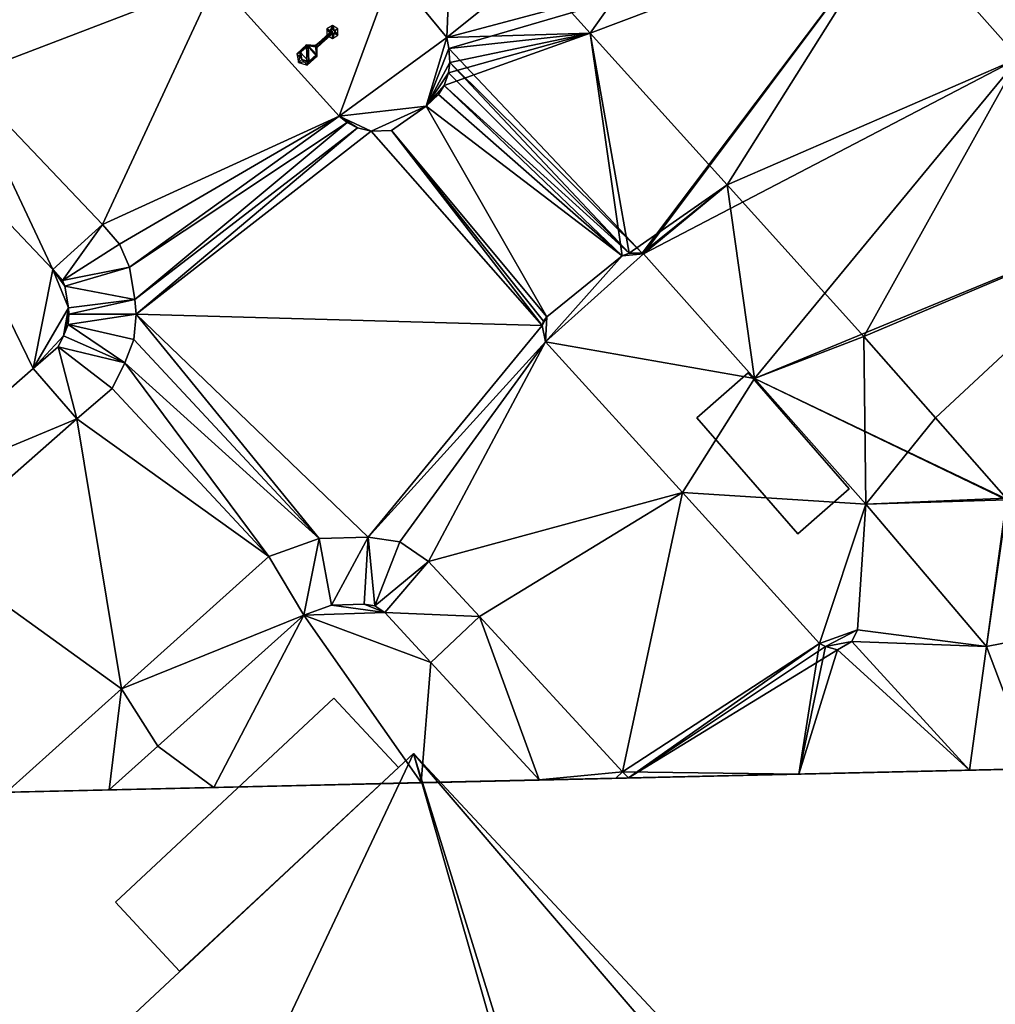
# Model space of a CAD drawing. Header units: inches. Extents: x 572839 to 573167, y 7035528 to 7035769.
# Tile 22 of 50: x 573016 to 573038, y 7035609 to 7035632. Entities that reach past the tile are written whole.
import ezdxf

# ---------------------------------------------------------------- set-up
doc = ezdxf.new("R2010")
doc.units = ezdxf.units.IN
doc.header["$MEASUREMENT"] = 0
for name, color, linetype in [('Bygning', 10, 'Continuous'), ('Objekter_Hekk', 10, 'Continuous'), ('Objekter_Mast', 10, 'Continuous'), ('Terreng_ortofoto', 10, 'Continuous'), ('Veg', 10, 'Continuous')]:
    doc.layers.add(name, color=color, linetype=linetype)

msp = doc.modelspace()

# ---------------------------------------------------------------- linework, layer by layer
at = {"layer": 'Bygning', "color": 74, "true_color": 0x55aa00}
for points in [[(573092.04, 7035591.68, 48.81), (573036.9, 7035651.021, 48.81), (573036.9, 7035651.021, 38), (573092.04, 7035591.68, 37.905)], [(573031.34, 7035622.8, 40.58), (573032.53, 7035623.84, 40.58), (573032.53, 7035623.84, 40.23), (573031.34, 7035622.8, 40.23)], [(573031.34, 7035622.8, 40.58), (573032.53, 7035623.84, 40.58), (573032.53, 7035623.84, 40.23), (573031.34, 7035622.8, 40.23)], [(573032.53, 7035623.84, 40.58), (573031.34, 7035622.8, 40.58), (573033.68, 7035620.11, 40.58), (573034.87, 7035621.15, 40.58)], [(573032.53, 7035623.84, 40.58), (573031.34, 7035622.8, 40.58), (573033.68, 7035620.11, 40.58), (573034.87, 7035621.15, 40.58)], [(573032.53, 7035623.84, 40.58), (573034.87, 7035621.15, 40.58), (573034.87, 7035621.15, 40.23), (573032.53, 7035623.84, 40.23)], [(573032.53, 7035623.84, 40.58), (573034.87, 7035621.15, 40.58), (573034.87, 7035621.15, 40.23), (573032.53, 7035623.84, 40.23)], [(573033.68, 7035620.11, 40.58), (573031.34, 7035622.8, 40.58), (573031.34, 7035622.8, 40.23), (573033.68, 7035620.11, 40.23)], [(573033.68, 7035620.11, 40.58), (573031.34, 7035622.8, 40.58), (573031.34, 7035622.8, 40.23), (573033.68, 7035620.11, 40.23)], [(573034.87, 7035621.15, 40.58), (573033.68, 7035620.11, 40.58), (573033.68, 7035620.11, 40.23), (573034.87, 7035621.15, 40.23)], [(573034.87, 7035621.15, 40.58), (573033.68, 7035620.11, 40.58), (573033.68, 7035620.11, 40.23), (573034.87, 7035621.15, 40.23)], [(573017.86, 7035611.57, 42), (573022.92, 7035616.3, 42), (573022.92, 7035616.3, 42.75), (573017.86, 7035611.57, 42.75)], [(573017.86, 7035611.57, 42), (573022.92, 7035616.3, 42), (573022.92, 7035616.3, 42.75), (573017.86, 7035611.57, 42.75)], [(573017.86, 7035611.57, 39.81), (573022.92, 7035616.3, 39.81), (573022.92, 7035616.3, 40.56), (573017.86, 7035611.57, 40.56)], [(573017.86, 7035611.57, 39.81), (573022.92, 7035616.3, 39.81), (573022.92, 7035616.3, 40.56), (573017.86, 7035611.57, 40.56)], [(573017.86, 7035611.57, 44.97), (573022.92, 7035616.3, 44.97), (573022.92, 7035616.3, 45.72), (573017.86, 7035611.57, 45.72)], [(573017.86, 7035611.57, 44.97), (573022.92, 7035616.3, 44.97), (573022.92, 7035616.3, 45.72), (573017.86, 7035611.57, 45.72)], [(573017.86, 7035611.57, 48), (573022.92, 7035616.3, 48), (573022.92, 7035616.3, 48.75), (573017.86, 7035611.57, 48.75)], [(573017.86, 7035611.57, 48), (573022.92, 7035616.3, 48), (573022.92, 7035616.3, 48.75), (573017.86, 7035611.57, 48.75)], [(573019.35, 7035609.97, 39.81), (573024.42, 7035614.69, 39.81), (573022.92, 7035616.3, 39.81), (573017.86, 7035611.57, 39.81)], [(573019.35, 7035609.97, 44.97), (573024.42, 7035614.69, 44.97), (573022.92, 7035616.3, 44.97), (573017.86, 7035611.57, 44.97)], [(573019.35, 7035609.97, 48), (573024.42, 7035614.69, 48), (573022.92, 7035616.3, 48), (573017.86, 7035611.57, 48)], [(573019.35, 7035609.97, 42), (573024.42, 7035614.69, 42), (573022.92, 7035616.3, 42), (573017.86, 7035611.57, 42)], [(573019.35, 7035609.97, 39.81), (573024.42, 7035614.69, 39.81), (573022.92, 7035616.3, 39.81), (573017.86, 7035611.57, 39.81)], [(573019.35, 7035609.97, 44.97), (573024.42, 7035614.69, 44.97), (573022.92, 7035616.3, 44.97), (573017.86, 7035611.57, 44.97)], [(573019.35, 7035609.97, 48), (573024.42, 7035614.69, 48), (573022.92, 7035616.3, 48), (573017.86, 7035611.57, 48)], [(573019.35, 7035609.97, 42), (573024.42, 7035614.69, 42), (573022.92, 7035616.3, 42), (573017.86, 7035611.57, 42)], [(573022.92, 7035616.3, 42), (573024.42, 7035614.69, 42), (573024.42, 7035614.69, 42.75), (573022.92, 7035616.3, 42.75)], [(573022.92, 7035616.3, 42), (573024.42, 7035614.69, 42), (573024.42, 7035614.69, 42.75), (573022.92, 7035616.3, 42.75)], [(573022.92, 7035616.3, 39.81), (573024.42, 7035614.69, 39.81), (573024.42, 7035614.69, 40.56), (573022.92, 7035616.3, 40.56)], [(573022.92, 7035616.3, 39.81), (573024.42, 7035614.69, 39.81), (573024.42, 7035614.69, 40.56), (573022.92, 7035616.3, 40.56)], [(573022.92, 7035616.3, 44.97), (573024.42, 7035614.69, 44.97), (573024.42, 7035614.69, 45.72), (573022.92, 7035616.3, 45.72)], [(573022.92, 7035616.3, 44.97), (573024.42, 7035614.69, 44.97), (573024.42, 7035614.69, 45.72), (573022.92, 7035616.3, 45.72)], [(573022.92, 7035616.3, 48), (573024.42, 7035614.69, 48), (573024.42, 7035614.69, 48.75), (573022.92, 7035616.3, 48.75)], [(573022.92, 7035616.3, 48), (573024.42, 7035614.69, 48), (573024.42, 7035614.69, 48.75), (573022.92, 7035616.3, 48.75)], [(573006.3, 7035597.79, 51.74), (573024.77, 7035615.021, 51.74), (573024.77, 7035615.021, 38.238), (573006.3, 7035597.79, 38.16)], [(573024.77, 7035615.021, 51.74), (573034.57, 7035604.521, 51.74), (573034.57, 7035604.521, 38.161), (573024.77, 7035615.021, 38.238)], [(573024.42, 7035614.69, 42), (573019.35, 7035609.97, 42), (573019.35, 7035609.97, 42.75), (573024.42, 7035614.69, 42.75)], [(573024.42, 7035614.69, 39.81), (573019.35, 7035609.97, 39.81), (573019.35, 7035609.97, 40.56), (573024.42, 7035614.69, 40.56)], [(573024.42, 7035614.69, 44.97), (573019.35, 7035609.97, 44.97), (573019.35, 7035609.97, 45.72), (573024.42, 7035614.69, 45.72)], [(573024.42, 7035614.69, 48), (573019.35, 7035609.97, 48), (573019.35, 7035609.97, 48.75), (573024.42, 7035614.69, 48.75)], [(573024.42, 7035614.69, 42), (573019.35, 7035609.97, 42), (573019.35, 7035609.97, 42.75), (573024.42, 7035614.69, 42.75)], [(573024.42, 7035614.69, 39.81), (573019.35, 7035609.97, 39.81), (573019.35, 7035609.97, 40.56), (573024.42, 7035614.69, 40.56)], [(573024.42, 7035614.69, 44.97), (573019.35, 7035609.97, 44.97), (573019.35, 7035609.97, 45.72), (573024.42, 7035614.69, 45.72)], [(573024.42, 7035614.69, 48), (573019.35, 7035609.97, 48), (573019.35, 7035609.97, 48.75), (573024.42, 7035614.69, 48.75)], [(573019.35, 7035609.97, 42), (573017.86, 7035611.57, 42), (573017.86, 7035611.57, 42.75), (573019.35, 7035609.97, 42.75)], [(573019.35, 7035609.97, 42), (573017.86, 7035611.57, 42), (573017.86, 7035611.57, 42.75), (573019.35, 7035609.97, 42.75)], [(573019.35, 7035609.97, 39.81), (573017.86, 7035611.57, 39.81), (573017.86, 7035611.57, 40.56), (573019.35, 7035609.97, 40.56)], [(573019.35, 7035609.97, 39.81), (573017.86, 7035611.57, 39.81), (573017.86, 7035611.57, 40.56), (573019.35, 7035609.97, 40.56)], [(573019.35, 7035609.97, 44.97), (573017.86, 7035611.57, 44.97), (573017.86, 7035611.57, 45.72), (573019.35, 7035609.97, 45.72)], [(573019.35, 7035609.97, 44.97), (573017.86, 7035611.57, 44.97), (573017.86, 7035611.57, 45.72), (573019.35, 7035609.97, 45.72)], [(573019.35, 7035609.97, 48), (573017.86, 7035611.57, 48), (573017.86, 7035611.57, 48.75), (573019.35, 7035609.97, 48.75)], [(573019.35, 7035609.97, 48), (573017.86, 7035611.57, 48), (573017.86, 7035611.57, 48.75), (573019.35, 7035609.97, 48.75)]]:
    msp.add_3dface(points, dxfattribs=at)
at = {"layer": 'Terreng_ortofoto'}
for points in [[(573025.54, 7035631.61, 38.11), (573033.048, 7035637.626, 38.042), (573024.28, 7035633.14, 38.12)], [(573035.924, 7035634.378, 37.996), (573033.048, 7035637.626, 38.042), (573025.54, 7035631.61, 38.11)], [(573011.06, 7035634.1, 38.413), (573014.31, 7035630.69, 38.377), (573017.35, 7035636.11, 38.24)], [(573014.31, 7035630.69, 38.377), (573020.2, 7035632.95, 38.18), (573017.35, 7035636.11, 38.24)], [(573035.924, 7035634.378, 37.996), (573025.54, 7035631.61, 38.11), (573025.59, 7035631.36, 38.12)], [(573035.924, 7035634.378, 37.996), (573025.59, 7035631.36, 38.12), (573030.07, 7035626.61, 38.12)], [(573035.924, 7035634.378, 37.996), (573030.07, 7035626.61, 38.12), (573030.103, 7035626.595, 38.12)], [(573035.924, 7035634.378, 37.996), (573030.103, 7035626.595, 38.12), (573038.8, 7035631.13, 37.95)], [(573039.959, 7035632.159, 38.054), (573035.924, 7035634.378, 37.996), (573038.8, 7035631.13, 37.95)], [(573014.31, 7035630.69, 38.377), (573017.56, 7035627.28, 38.34), (573020.2, 7035632.95, 38.18)], [(573020.2, 7035632.95, 38.18), (573017.56, 7035627.28, 38.34), (573023.05, 7035629.79, 38.12)], [(573020.2, 7035632.95, 38.18), (573023.05, 7035629.79, 38.12), (573024.28, 7035633.14, 38.12)], [(573025.54, 7035631.61, 38.11), (573024.28, 7035633.14, 38.12), (573023.05, 7035629.79, 38.12)], [(573025.54, 7035631.61, 38.11), (573023.05, 7035629.79, 38.12), (573025.06, 7035630.021, 38.12)], [(573025.54, 7035631.61, 38.11), (573025.06, 7035630.021, 38.12), (573025.59, 7035631.36, 38.12)], [(573025.06, 7035630.021, 38.12), (573025.61, 7035631.03, 38.12), (573025.59, 7035631.36, 38.12)], [(573025.59, 7035631.36, 38.12), (573025.61, 7035631.03, 38.12), (573030.07, 7035626.61, 38.12)], [(573038.8, 7035631.13, 37.95), (573030.103, 7035626.595, 38.12), (573032.67, 7035623.705, 38.1)], [(573038.8, 7035631.13, 37.95), (573032.67, 7035623.705, 38.1), (573041.966, 7035627.541, 37.961)], [(573025.58, 7035630.79, 38.12), (573025.61, 7035631.03, 38.12), (573025.06, 7035630.021, 38.12)], [(573025.58, 7035630.79, 38.12), (573029.77, 7035626.61, 38.12), (573025.61, 7035631.03, 38.12)], [(573025.61, 7035631.03, 38.12), (573029.77, 7035626.61, 38.12), (573030.07, 7035626.61, 38.12)], [(573013.171, 7035629.639, 38.366), (573016.413, 7035626.236, 38.322), (573014.31, 7035630.69, 38.377)], [(573014.31, 7035630.69, 38.377), (573016.413, 7035626.236, 38.322), (573017.56, 7035627.28, 38.34)], [(573025.48, 7035630.5, 38.12), (573025.58, 7035630.79, 38.12), (573025.06, 7035630.021, 38.12)], [(573025.48, 7035630.5, 38.12), (573029.77, 7035626.61, 38.12), (573025.58, 7035630.79, 38.12)], [(573025.48, 7035630.5, 38.12), (573025.06, 7035630.021, 38.12), (573025.35, 7035630.29, 38.12)], [(573025.48, 7035630.5, 38.12), (573025.35, 7035630.29, 38.12), (573029.61, 7035626.55, 38.12)], [(573025.48, 7035630.5, 38.12), (573029.61, 7035626.55, 38.12), (573029.77, 7035626.61, 38.12)], [(573025.35, 7035630.29, 38.12), (573025.06, 7035630.021, 38.12), (573029.61, 7035626.55, 38.12)], [(573023.79, 7035629.44, 38.12), (573025.06, 7035630.021, 38.12), (573023.05, 7035629.79, 38.12)], [(573023.79, 7035629.44, 38.12), (573024.26, 7035629.46, 38.12), (573025.06, 7035630.021, 38.12)], [(573025.06, 7035630.021, 38.12), (573024.26, 7035629.46, 38.12), (573027.86, 7035625.14, 38.12)], [(573025.06, 7035630.021, 38.12), (573027.86, 7035625.14, 38.12), (573029.61, 7035626.55, 38.12)], [(573017.96, 7035626.82, 38.33), (573023.05, 7035629.79, 38.12), (573017.56, 7035627.28, 38.34)], [(573017.96, 7035626.82, 38.33), (573018.19, 7035626.29, 38.31), (573023.05, 7035629.79, 38.12)], [(573018.19, 7035626.29, 38.31), (573023.23, 7035629.64, 38.12), (573023.05, 7035629.79, 38.12)], [(573023.47, 7035629.521, 38.12), (573023.79, 7035629.44, 38.12), (573023.05, 7035629.79, 38.12)], [(573023.47, 7035629.521, 38.12), (573023.05, 7035629.79, 38.12), (573023.23, 7035629.64, 38.12)], [(573013.171, 7035629.639, 38.366), (573012.504, 7035620.914, 38.303), (573015.952, 7035623.94, 38.293)], [(573013.171, 7035629.639, 38.366), (573015.952, 7035623.94, 38.293), (573016.413, 7035626.236, 38.322)], [(573018.19, 7035626.29, 38.31), (573018.31, 7035625.54, 38.31), (573023.23, 7035629.64, 38.12)], [(573018.31, 7035625.54, 38.31), (573023.47, 7035629.521, 38.12), (573023.23, 7035629.64, 38.12)], [(573018.31, 7035625.54, 38.31), (573018.34, 7035625.2, 38.3), (573023.47, 7035629.521, 38.12)], [(573018.34, 7035625.2, 38.3), (573023.79, 7035629.44, 38.12), (573023.47, 7035629.521, 38.12)], [(573018.34, 7035625.2, 38.3), (573027.75, 7035624.94, 38.12), (573023.79, 7035629.44, 38.12)], [(573023.79, 7035629.44, 38.12), (573027.75, 7035624.94, 38.12), (573024.26, 7035629.46, 38.12)], [(573024.26, 7035629.46, 38.12), (573027.75, 7035624.94, 38.12), (573027.78, 7035625.04, 38.12)], [(573024.26, 7035629.46, 38.12), (573027.78, 7035625.04, 38.12), (573027.86, 7035625.14, 38.12)], [(573041.966, 7035627.541, 37.961), (573032.67, 7035623.705, 38.1), (573038.533, 7035620.905, 38.03)], [(573016.413, 7035626.236, 38.322), (573016.633, 7035625.983, 38.317), (573017.56, 7035627.28, 38.34)], [(573016.633, 7035625.983, 38.317), (573017.96, 7035626.82, 38.33), (573017.56, 7035627.28, 38.34)], [(573016.633, 7035625.983, 38.317), (573018.19, 7035626.29, 38.31), (573017.96, 7035626.82, 38.33)], [(573027.83, 7035624.561, 38.12), (573030.103, 7035626.595, 38.12), (573029.61, 7035626.55, 38.12)], [(573032.67, 7035623.705, 38.1), (573030.103, 7035626.595, 38.12), (573027.83, 7035624.561, 38.12)], [(573027.83, 7035624.561, 38.12), (573029.61, 7035626.55, 38.12), (573027.86, 7035625.14, 38.12)], [(573029.77, 7035626.61, 38.12), (573029.61, 7035626.55, 38.12), (573030.103, 7035626.595, 38.12)], [(573029.77, 7035626.61, 38.12), (573030.103, 7035626.595, 38.12), (573030.07, 7035626.61, 38.12)], [(573016.771, 7035625.349, 38.306), (573016.413, 7035626.236, 38.322), (573015.952, 7035623.94, 38.293)], [(573016.771, 7035625.349, 38.306), (573016.69, 7035625.852, 38.315), (573016.413, 7035626.236, 38.322)], [(573016.413, 7035626.236, 38.322), (573016.69, 7035625.852, 38.315), (573016.633, 7035625.983, 38.317)], [(573016.69, 7035625.852, 38.315), (573018.19, 7035626.29, 38.31), (573016.633, 7035625.983, 38.317)], [(573016.69, 7035625.852, 38.315), (573018.31, 7035625.54, 38.31), (573018.19, 7035626.29, 38.31)], [(573016.771, 7035625.349, 38.306), (573018.31, 7035625.54, 38.31), (573016.69, 7035625.852, 38.315)], [(573016.771, 7035625.349, 38.306), (573016.784, 7035625.197, 38.303), (573018.31, 7035625.54, 38.31)], [(573016.784, 7035625.197, 38.303), (573018.34, 7035625.2, 38.3), (573018.31, 7035625.54, 38.31)], [(573016.771, 7035625.349, 38.306), (573015.952, 7035623.94, 38.293), (573016.66, 7035624.694, 38.293)], [(573016.771, 7035625.349, 38.306), (573016.66, 7035624.694, 38.293), (573016.784, 7035625.197, 38.303)], [(573016.784, 7035625.197, 38.303), (573016.66, 7035624.694, 38.293), (573016.764, 7035624.964, 38.299)], [(573016.784, 7035625.197, 38.303), (573016.764, 7035624.964, 38.299), (573018.34, 7035625.2, 38.3)], [(573018.34, 7035625.2, 38.3), (573016.764, 7035624.964, 38.299), (573018.29, 7035624.61, 38.29)], [(573018.34, 7035625.2, 38.3), (573018.29, 7035624.61, 38.29), (573022.58, 7035620, 38.18)], [(573018.34, 7035625.2, 38.3), (573022.58, 7035620, 38.18), (573023.72, 7035620.03, 38.18)], [(573018.34, 7035625.2, 38.3), (573023.72, 7035620.03, 38.18), (573027.75, 7035624.94, 38.12)], [(573016.66, 7035624.694, 38.293), (573018.08, 7035624.07, 38.27), (573016.764, 7035624.964, 38.299)], [(573016.764, 7035624.964, 38.299), (573018.08, 7035624.07, 38.27), (573018.29, 7035624.61, 38.29)], [(573027.83, 7035624.561, 38.12), (573027.86, 7035625.14, 38.12), (573027.75, 7035624.94, 38.12)], [(573027.75, 7035624.94, 38.12), (573027.86, 7035625.14, 38.12), (573027.78, 7035625.04, 38.12)], [(573027.83, 7035624.561, 38.12), (573027.75, 7035624.94, 38.12), (573023.72, 7035620.03, 38.18)], [(573015.952, 7035623.94, 38.293), (573016.538, 7035624.446, 38.291), (573016.66, 7035624.694, 38.293)], [(573016.66, 7035624.694, 38.293), (573016.538, 7035624.446, 38.291), (573018.08, 7035624.07, 38.27)], [(573018.29, 7035624.61, 38.29), (573018.08, 7035624.07, 38.27), (573022.58, 7035620, 38.18)], [(573027.83, 7035624.561, 38.12), (573023.72, 7035620.03, 38.18), (573024.45, 7035619.92, 38.18)], [(573027.83, 7035624.561, 38.12), (573024.45, 7035619.92, 38.18), (573025.12, 7035619.47, 38.18)], [(573031.005, 7035621.066, 38.1), (573027.83, 7035624.561, 38.12), (573025.12, 7035619.47, 38.18)], [(573032.67, 7035623.705, 38.1), (573027.83, 7035624.561, 38.12), (573031.005, 7035621.066, 38.1)], [(573015.952, 7035623.94, 38.293), (573016.97, 7035622.771, 38.26), (573016.538, 7035624.446, 38.291)], [(573016.538, 7035624.446, 38.291), (573016.97, 7035622.771, 38.26), (573017.79, 7035623.48, 38.27)], [(573016.538, 7035624.446, 38.291), (573017.79, 7035623.48, 38.27), (573018.08, 7035624.07, 38.27)], [(573018.08, 7035624.07, 38.27), (573017.79, 7035623.48, 38.27), (573021.42, 7035619.58, 38.18)], [(573018.08, 7035624.07, 38.27), (573021.42, 7035619.58, 38.18), (573022.58, 7035620, 38.18)], [(573015.952, 7035623.94, 38.293), (573012.504, 7035620.914, 38.303), (573016.97, 7035622.771, 38.26)], [(573032.67, 7035623.705, 38.1), (573031.005, 7035621.066, 38.1), (573035.25, 7035620.8, 38.08)], [(573032.67, 7035623.705, 38.1), (573035.25, 7035620.8, 38.08), (573038.517, 7035620.9, 38.03)], [(573032.67, 7035623.705, 38.1), (573038.517, 7035620.9, 38.03), (573038.533, 7035620.905, 38.03)], [(573017.79, 7035623.48, 38.27), (573016.97, 7035622.771, 38.26), (573021.42, 7035619.58, 38.18)], [(573016.97, 7035622.771, 38.26), (573012.504, 7035620.914, 38.303), (573013.525, 7035619.748, 38.282)], [(573016.97, 7035622.771, 38.26), (573013.525, 7035619.748, 38.282), (573018.004, 7035616.517, 38.18)], [(573016.97, 7035622.771, 38.26), (573018.004, 7035616.517, 38.18), (573021.42, 7035619.58, 38.18)], [(573031.005, 7035621.066, 38.1), (573025.12, 7035619.47, 38.18), (573026.3, 7035618.19, 38.26)], [(573031.005, 7035621.066, 38.1), (573026.3, 7035618.19, 38.26), (573029.617, 7035614.595, 38.272)], [(573031.005, 7035621.066, 38.1), (573029.617, 7035614.595, 38.272), (573034.18, 7035617.57, 38.08)], [(573031.005, 7035621.066, 38.1), (573034.18, 7035617.57, 38.08), (573035.25, 7035620.8, 38.08)], [(573035.25, 7035620.8, 38.08), (573038.05, 7035617.5, 38.025), (573038.517, 7035620.9, 38.03)], [(573038.517, 7035620.9, 38.03), (573038.05, 7035617.5, 38.025), (573038.533, 7035620.905, 38.03)], [(573041.017, 7035618.077, 38.03), (573038.533, 7035620.905, 38.03), (573038.05, 7035617.5, 38.025)], [(573035.25, 7035620.8, 38.08), (573034.18, 7035617.57, 38.08), (573035.06, 7035617.88, 38.08)], [(573035.25, 7035620.8, 38.08), (573035.06, 7035617.88, 38.08), (573038.05, 7035617.5, 38.025)], [(573022.231, 7035618.225, 38.211), (573022.58, 7035620, 38.18), (573021.42, 7035619.58, 38.18)], [(573022.231, 7035618.225, 38.211), (573022.872, 7035618.457, 38.216), (573022.58, 7035620, 38.18)], [(573022.58, 7035620, 38.18), (573022.872, 7035618.457, 38.216), (573023.72, 7035620.03, 38.18)], [(573022.872, 7035618.457, 38.216), (573023.624, 7035618.477, 38.201), (573023.72, 7035620.03, 38.18)], [(573023.72, 7035620.03, 38.18), (573023.624, 7035618.477, 38.201), (573023.875, 7035618.439, 38.206)], [(573023.72, 7035620.03, 38.18), (573023.875, 7035618.439, 38.206), (573024.45, 7035619.92, 38.18)], [(573013.525, 7035619.748, 38.282), (573015.334, 7035614.122, 38.18), (573018.004, 7035616.517, 38.18)], [(573023.875, 7035618.439, 38.206), (573025.12, 7035619.47, 38.18), (573024.45, 7035619.92, 38.18)], [(573022.231, 7035618.225, 38.211), (573021.42, 7035619.58, 38.18), (573018.004, 7035616.517, 38.18)], [(573024.104, 7035618.285, 38.215), (573025.12, 7035619.47, 38.18), (573023.875, 7035618.439, 38.206)], [(573024.104, 7035618.285, 38.215), (573026.3, 7035618.19, 38.26), (573025.12, 7035619.47, 38.18)], [(573022.231, 7035618.225, 38.211), (573024.104, 7035618.285, 38.215), (573022.872, 7035618.457, 38.216)], [(573024.104, 7035618.285, 38.215), (573023.624, 7035618.477, 38.201), (573022.872, 7035618.457, 38.216)], [(573024.104, 7035618.285, 38.215), (573023.875, 7035618.439, 38.206), (573023.624, 7035618.477, 38.201)], [(573022.231, 7035618.225, 38.211), (573018.004, 7035616.517, 38.18), (573018.846, 7035615.19, 38.206)], [(573022.231, 7035618.225, 38.211), (573018.846, 7035615.19, 38.206), (573020.139, 7035614.232, 38.211)], [(573022.231, 7035618.225, 38.211), (573020.139, 7035614.232, 38.211), (573024.944, 7035614.342, 38.242)], [(573022.231, 7035618.225, 38.211), (573025.173, 7035617.126, 38.233), (573024.104, 7035618.285, 38.215)], [(573022.231, 7035618.225, 38.211), (573024.944, 7035614.342, 38.242), (573025.173, 7035617.126, 38.233)], [(573025.173, 7035617.126, 38.233), (573026.3, 7035618.19, 38.26), (573024.104, 7035618.285, 38.215)], [(573025.173, 7035617.126, 38.233), (573027.684, 7035614.405, 38.26), (573026.3, 7035618.19, 38.26)], [(573027.684, 7035614.405, 38.26), (573029.617, 7035614.595, 38.272), (573026.3, 7035618.19, 38.26)], [(573035.06, 7035617.88, 38.08), (573034.18, 7035617.57, 38.08), (573034.32, 7035617.5, 38.08)], [(573035.06, 7035617.88, 38.08), (573034.32, 7035617.5, 38.08), (573034.93, 7035617.61, 38.08)], [(573035.06, 7035617.88, 38.08), (573034.93, 7035617.61, 38.08), (573038.05, 7035617.5, 38.025)], [(573041.017, 7035618.077, 38.03), (573038.05, 7035617.5, 38.025), (573039.121, 7035614.666, 38.023)], [(573034.18, 7035617.57, 38.08), (573029.617, 7035614.595, 38.272), (573029.75, 7035614.452, 38.273)], [(573034.18, 7035617.57, 38.08), (573029.75, 7035614.452, 38.273), (573034.32, 7035617.5, 38.08)], [(573034.32, 7035617.5, 38.08), (573029.75, 7035614.452, 38.273), (573034.6, 7035617.42, 38.08)], [(573034.6, 7035617.42, 38.08), (573029.75, 7035614.452, 38.273), (573037.656, 7035614.633, 38.021)], [(573034.32, 7035617.5, 38.08), (573034.6, 7035617.42, 38.08), (573034.93, 7035617.61, 38.08)], [(573034.93, 7035617.61, 38.08), (573034.6, 7035617.42, 38.08), (573037.656, 7035614.633, 38.021)], [(573038.05, 7035617.5, 38.025), (573034.93, 7035617.61, 38.08), (573037.656, 7035614.633, 38.021)], [(573038.05, 7035617.5, 38.025), (573037.656, 7035614.633, 38.021), (573039.121, 7035614.666, 38.023)], [(573024.944, 7035614.342, 38.242), (573027.684, 7035614.405, 38.26), (573025.173, 7035617.126, 38.233)], [(573015.334, 7035614.122, 38.18), (573017.716, 7035614.177, 38.204), (573018.004, 7035616.517, 38.18)], [(573018.004, 7035616.517, 38.18), (573017.716, 7035614.177, 38.204), (573018.846, 7035615.19, 38.206)], [(572959.142, 7035612.833, 38.729), (573089.298, 7035615.813, 37.929), (573079.505, 7035615.589, 37.957)], [(572959.142, 7035612.833, 38.729), (573079.505, 7035615.589, 37.957), (573074.609, 7035615.477, 37.972)], [(572959.142, 7035612.833, 38.729), (573074.609, 7035615.477, 37.972), (573069.713, 7035615.365, 37.986)], [(572959.142, 7035612.833, 38.729), (573069.713, 7035615.365, 37.986), (573053.043, 7035614.984, 38.001)], [(573018.846, 7035615.19, 38.206), (573017.716, 7035614.177, 38.204), (573020.139, 7035614.232, 38.211)], [(572959.142, 7035612.833, 38.729), (573053.043, 7035614.984, 38.001), (573029.458, 7035614.445, 38.271)], [(573040.786, 7035614.704, 38.025), (573029.458, 7035614.445, 38.271), (573053.043, 7035614.984, 38.001)], [(573040.786, 7035614.704, 38.025), (573039.121, 7035614.666, 38.023), (573029.458, 7035614.445, 38.271)], [(573027.684, 7035614.405, 38.26), (573029.458, 7035614.445, 38.271), (573029.617, 7035614.595, 38.272)], [(573037.656, 7035614.633, 38.021), (573029.458, 7035614.445, 38.271), (573039.121, 7035614.666, 38.023)], [(573037.656, 7035614.633, 38.021), (573029.75, 7035614.452, 38.273), (573029.458, 7035614.445, 38.271)], [(573029.458, 7035614.445, 38.271), (573029.75, 7035614.452, 38.273), (573029.617, 7035614.595, 38.272)], [(573015.334, 7035614.122, 38.18), (572959.142, 7035612.833, 38.729), (573029.458, 7035614.445, 38.271)], [(573015.334, 7035614.122, 38.18), (573029.458, 7035614.445, 38.271), (573020.139, 7035614.232, 38.211)], [(573015.334, 7035614.122, 38.18), (573020.139, 7035614.232, 38.211), (573017.716, 7035614.177, 38.204)], [(573020.139, 7035614.232, 38.211), (573029.458, 7035614.445, 38.271), (573024.944, 7035614.342, 38.242)], [(573024.944, 7035614.342, 38.242), (573029.458, 7035614.445, 38.271), (573027.684, 7035614.405, 38.26)]]:
    msp.add_3dface(points, dxfattribs=at)
at = {"layer": 'Veg', "color": 7}
for points in [[(573025.688, 7035635.235, 38.102), (573028.862, 7035631.716, 38.078), (573033.048, 7035637.626, 38.042)], [(573028.862, 7035631.716, 38.078), (573035.924, 7035634.378, 37.996), (573033.048, 7035637.626, 38.042)], [(573011.06, 7035634.1, 38.413), (573014.31, 7035630.69, 38.377), (573017.35, 7035636.11, 38.24)], [(573014.31, 7035630.69, 38.377), (573020.2, 7035632.95, 38.18), (573017.35, 7035636.11, 38.24)], [(573024.28, 7035633.14, 38.12), (573025.54, 7035631.61, 38.11), (573025.688, 7035635.235, 38.102)], [(573025.54, 7035631.61, 38.11), (573028.862, 7035631.716, 38.078), (573025.688, 7035635.235, 38.102)], [(573028.862, 7035631.716, 38.078), (573032.036, 7035628.198, 38.054), (573035.924, 7035634.378, 37.996)], [(573032.036, 7035628.198, 38.054), (573038.8, 7035631.13, 37.95), (573035.924, 7035634.378, 37.996)], [(573014.31, 7035630.69, 38.377), (573017.56, 7035627.28, 38.34), (573020.2, 7035632.95, 38.18)], [(573017.56, 7035627.28, 38.34), (573023.05, 7035629.79, 38.12), (573020.2, 7035632.95, 38.18)], [(573025.48, 7035630.5, 38.12), (573029.61, 7035626.55, 38.12), (573028.862, 7035631.716, 38.078)], [(573025.58, 7035630.79, 38.12), (573025.48, 7035630.5, 38.12), (573028.862, 7035631.716, 38.078)], [(573025.54, 7035631.61, 38.11), (573025.59, 7035631.36, 38.12), (573028.862, 7035631.716, 38.078)], [(573025.61, 7035631.03, 38.12), (573025.58, 7035630.79, 38.12), (573028.862, 7035631.716, 38.078)], [(573025.59, 7035631.36, 38.12), (573025.61, 7035631.03, 38.12), (573028.862, 7035631.716, 38.078)], [(573029.77, 7035626.61, 38.12), (573032.036, 7035628.198, 38.054), (573028.862, 7035631.716, 38.078)], [(573029.61, 7035626.55, 38.12), (573029.77, 7035626.61, 38.12), (573028.862, 7035631.716, 38.078)], [(573032.036, 7035628.198, 38.054), (573035.21, 7035624.68, 38.03), (573038.8, 7035631.13, 37.95)], [(573035.21, 7035624.68, 38.03), (573041.966, 7035627.541, 37.961), (573038.8, 7035631.13, 37.95)], [(573025.35, 7035630.29, 38.12), (573029.61, 7035626.55, 38.12), (573025.48, 7035630.5, 38.12)], [(573025.06, 7035630.021, 38.12), (573029.61, 7035626.55, 38.12), (573025.35, 7035630.29, 38.12)], [(573024.26, 7035629.46, 38.12), (573027.86, 7035625.14, 38.12), (573025.06, 7035630.021, 38.12)], [(573027.86, 7035625.14, 38.12), (573029.61, 7035626.55, 38.12), (573025.06, 7035630.021, 38.12)], [(573017.56, 7035627.28, 38.34), (573017.96, 7035626.82, 38.33), (573023.05, 7035629.79, 38.12)], [(573017.96, 7035626.82, 38.33), (573018.19, 7035626.29, 38.31), (573023.05, 7035629.79, 38.12)], [(573018.19, 7035626.29, 38.31), (573023.23, 7035629.64, 38.12), (573023.05, 7035629.79, 38.12)], [(573018.19, 7035626.29, 38.31), (573018.31, 7035625.54, 38.31), (573023.23, 7035629.64, 38.12)], [(573018.31, 7035625.54, 38.31), (573023.47, 7035629.521, 38.12), (573023.23, 7035629.64, 38.12)], [(573018.31, 7035625.54, 38.31), (573018.34, 7035625.2, 38.3), (573023.47, 7035629.521, 38.12)], [(573018.34, 7035625.2, 38.3), (573023.79, 7035629.44, 38.12), (573023.47, 7035629.521, 38.12)], [(573018.34, 7035625.2, 38.3), (573027.75, 7035624.94, 38.12), (573023.79, 7035629.44, 38.12)], [(573023.79, 7035629.44, 38.12), (573027.75, 7035624.94, 38.12), (573024.26, 7035629.46, 38.12)], [(573027.75, 7035624.94, 38.12), (573027.78, 7035625.04, 38.12), (573024.26, 7035629.46, 38.12)], [(573027.78, 7035625.04, 38.12), (573027.86, 7035625.14, 38.12), (573024.26, 7035629.46, 38.12)], [(573029.77, 7035626.61, 38.12), (573030.07, 7035626.61, 38.12), (573032.036, 7035628.198, 38.054)], [(573030.07, 7035626.61, 38.12), (573030.103, 7035626.595, 38.12), (573032.036, 7035628.198, 38.054)], [(573030.103, 7035626.595, 38.12), (573032.67, 7035623.705, 38.1), (573032.036, 7035628.198, 38.054)], [(573032.67, 7035623.705, 38.1), (573035.21, 7035624.68, 38.03), (573032.036, 7035628.198, 38.054)], [(573035.21, 7035624.68, 38.03), (573036.865, 7035622.8, 38.03), (573041.966, 7035627.541, 37.961)], [(573036.865, 7035622.8, 38.03), (573038.507, 7035620.935, 38.03), (573041.966, 7035627.541, 37.961)], [(573018.29, 7035624.61, 38.29), (573022.58, 7035620, 38.18), (573018.34, 7035625.2, 38.3)], [(573023.72, 7035620.03, 38.18), (573027.75, 7035624.94, 38.12), (573018.34, 7035625.2, 38.3)], [(573022.58, 7035620, 38.18), (573023.72, 7035620.03, 38.18), (573018.34, 7035625.2, 38.3)], [(573023.72, 7035620.03, 38.18), (573027.83, 7035624.561, 38.12), (573027.75, 7035624.94, 38.12)], [(573018.08, 7035624.07, 38.27), (573022.58, 7035620, 38.18), (573018.29, 7035624.61, 38.29)], [(573023.72, 7035620.03, 38.18), (573024.45, 7035619.92, 38.18), (573027.83, 7035624.561, 38.12)], [(573024.45, 7035619.92, 38.18), (573025.12, 7035619.47, 38.18), (573027.83, 7035624.561, 38.12)], [(573025.12, 7035619.47, 38.18), (573031.005, 7035621.066, 38.1), (573027.83, 7035624.561, 38.12)], [(573032.67, 7035623.705, 38.1), (573035.25, 7035620.8, 38.08), (573035.21, 7035624.68, 38.03)], [(573035.25, 7035620.8, 38.08), (573036.865, 7035622.8, 38.03), (573035.21, 7035624.68, 38.03)], [(573017.79, 7035623.48, 38.27), (573021.42, 7035619.58, 38.18), (573018.08, 7035624.07, 38.27)], [(573021.42, 7035619.58, 38.18), (573022.58, 7035620, 38.18), (573018.08, 7035624.07, 38.27)], [(573016.97, 7035622.771, 38.26), (573021.42, 7035619.58, 38.18), (573017.79, 7035623.48, 38.27)], [(573013.525, 7035619.748, 38.282), (573018.004, 7035616.517, 38.18), (573016.97, 7035622.771, 38.26)], [(573018.004, 7035616.517, 38.18), (573021.42, 7035619.58, 38.18), (573016.97, 7035622.771, 38.26)], [(573035.25, 7035620.8, 38.08), (573038.507, 7035620.935, 38.03), (573036.865, 7035622.8, 38.03)], [(573025.12, 7035619.47, 38.18), (573026.3, 7035618.19, 38.26), (573031.005, 7035621.066, 38.1)], [(573026.3, 7035618.19, 38.26), (573029.617, 7035614.595, 38.272), (573031.005, 7035621.066, 38.1)], [(573029.617, 7035614.595, 38.272), (573034.18, 7035617.57, 38.08), (573031.005, 7035621.066, 38.1)], [(573035.25, 7035620.8, 38.08), (573038.517, 7035620.9, 38.03), (573038.507, 7035620.935, 38.03)], [(573035.25, 7035620.8, 38.08), (573038.05, 7035617.5, 38.025), (573038.517, 7035620.9, 38.03)], [(573035.06, 7035617.88, 38.08), (573038.05, 7035617.5, 38.025), (573035.25, 7035620.8, 38.08)], [(573015.334, 7035614.122, 38.18), (573018.004, 7035616.517, 38.18), (573013.525, 7035619.748, 38.282)], [(573034.93, 7035617.61, 38.08), (573038.05, 7035617.5, 38.025), (573035.06, 7035617.88, 38.08)], [(573029.617, 7035614.595, 38.272), (573033.703, 7035614.542, 38.147), (573034.18, 7035617.57, 38.08)], [(573033.703, 7035614.542, 38.147), (573034.32, 7035617.5, 38.08), (573034.18, 7035617.57, 38.08)], [(573033.703, 7035614.542, 38.147), (573034.6, 7035617.42, 38.08), (573034.32, 7035617.5, 38.08)], [(573033.703, 7035614.542, 38.147), (573037.656, 7035614.633, 38.021), (573034.6, 7035617.42, 38.08)], [(573034.6, 7035617.42, 38.08), (573037.656, 7035614.633, 38.021), (573034.93, 7035617.61, 38.08)], [(573037.656, 7035614.633, 38.021), (573038.05, 7035617.5, 38.025), (573034.93, 7035617.61, 38.08)], [(573029.75, 7035614.452, 38.273), (573033.703, 7035614.542, 38.147), (573029.617, 7035614.595, 38.272)]]:
    msp.add_3dface(points, dxfattribs=at)

# ---------------------------------------------------------------- meshes
at = {"layer": 'Bygning', "color": 74, "true_color": 0x55aa00}
mesh = msp.add_polyface(dxfattribs=at)
corners = [(573095.22, 7035590.68, 48.76), (573097.91, 7035593.18, 48.72), (573093.24, 7035592.811, 48.81), (573036.9, 7035651.021, 48.81), (573092.04, 7035591.68, 48.81), (573038.21, 7035652.24, 48.81), (573038.87, 7035656.73, 48.72), (573036.27, 7035654.32, 48.81)]
mesh.append_faces([[corners[k] for k in face] for face in [(2, 1, 5), (3, 2, 5), (5, 6, 7), (5, 1, 6), (3, 4, 2), (0, 1, 2)]])
mesh = msp.add_polyface(dxfattribs=at)
corners = [(573095.22, 7035590.68, 48.76), (573097.91, 7035593.18, 48.72), (573093.24, 7035592.811, 48.81), (573036.9, 7035651.021, 48.81), (573092.04, 7035591.68, 48.81), (573038.21, 7035652.24, 48.81), (573038.87, 7035656.73, 48.72), (573036.27, 7035654.32, 48.81)]
mesh.append_faces([[corners[k] for k in face] for face in [(2, 1, 5), (3, 2, 5), (5, 6, 7), (5, 1, 6), (3, 4, 2), (0, 1, 2)]])
mesh = msp.add_polyface(dxfattribs=at)
corners = [(573006.3, 7035597.79, 51.74), (573009.98, 7035593.84, 51.74), (573014.48, 7035593.23, 51.74), (573024.77, 7035615.021, 51.74), (573034.57, 7035604.521, 51.74), (573034.12, 7035604.101, 51.74), (573010.57, 7035593.21, 51.74), (573012.32, 7035591.34, 51.74), (573012.38, 7035591.271, 51.74), (573029.21, 7035599.521, 51.74), (573018.19, 7035589.25, 51.74), (573029.5, 7035599.79, 51.74)]
mesh.append_faces([[corners[k] for k in face] for face in [(3, 2, 9), (11, 3, 9), (5, 3, 11), (9, 2, 10), (6, 7, 2), (7, 8, 2), (1, 6, 2), (4, 3, 5), (0, 2, 3), (0, 1, 2)]])
mesh = msp.add_polyface(dxfattribs=at)
corners = [(573006.3, 7035597.79, 51.74), (573009.98, 7035593.84, 51.74), (573014.48, 7035593.23, 51.74), (573024.77, 7035615.021, 51.74), (573034.57, 7035604.521, 51.74), (573034.12, 7035604.101, 51.74), (573010.57, 7035593.21, 51.74), (573012.32, 7035591.34, 51.74), (573012.38, 7035591.271, 51.74), (573029.21, 7035599.521, 51.74), (573018.19, 7035589.25, 51.74), (573029.5, 7035599.79, 51.74)]
mesh.append_faces([[corners[k] for k in face] for face in [(3, 2, 9), (11, 3, 9), (5, 3, 11), (9, 2, 10), (6, 7, 2), (7, 8, 2), (1, 6, 2), (4, 3, 5), (0, 2, 3), (0, 1, 2)]])
at = {"layer": 'Objekter_Hekk', "color": 24, "true_color": 0xaa170d}
mesh = msp.add_polyface(dxfattribs=at)
corners = [(573063.142, 7035613.955, 38.287), (573063.738, 7035614.489, 38.194), (573044.939, 7035635.485, 38.027), (573044.341, 7035634.955, 38.049), (573031.296, 7035651.006, 38.038), (573030.204, 7035651.036, 38.065), (573035.585, 7035655.37, 38.035), (573035.015, 7035655.93, 38.077), (573035.015, 7035655.93, 38.89), (573030.204, 7035651.036, 39.07), (573035.585, 7035655.37, 38.89), (573063.738, 7035614.489, 39.19), (573063.142, 7035613.955, 39.19), (573044.939, 7035635.485, 39.02), (573044.341, 7035634.955, 39.02), (573031.296, 7035651.006, 39.07)]
mesh.append_faces([[corners[k] for k in face] for face in [(10, 15, 4), (10, 4, 6), (10, 15, 4), (10, 4, 6), (15, 13, 4), (13, 2, 4), (13, 11, 1), (13, 1, 2), (11, 12, 0), (11, 0, 1), (12, 14, 0), (14, 3, 0), (14, 13, 15), (15, 8, 9), (15, 10, 8), (14, 15, 9), (12, 13, 14), (12, 11, 13), (14, 9, 5), (14, 5, 3), (12, 14, 0), (14, 3, 0), (14, 9, 5), (14, 5, 3), (9, 8, 5), (8, 7, 5), (8, 10, 7), (10, 6, 7), (15, 13, 4), (13, 2, 4), (13, 11, 1), (13, 1, 2), (14, 13, 15), (15, 8, 9), (15, 10, 8), (14, 15, 9), (12, 13, 14), (12, 11, 13), (11, 12, 0), (11, 0, 1), (3, 2, 4), (4, 7, 5), (4, 6, 7), (3, 4, 5), (0, 2, 3), (0, 1, 2), (8, 10, 7), (10, 6, 7), (9, 8, 5), (8, 7, 5), (3, 2, 4), (4, 7, 5), (4, 6, 7), (3, 4, 5), (0, 2, 3), (0, 1, 2)]], dxfattribs={"color": 84})
mesh = msp.add_polyface(dxfattribs=at)
corners = [(573063.142, 7035613.955, 38.287), (573063.738, 7035614.489, 38.194), (573044.939, 7035635.485, 38.027), (573044.341, 7035634.955, 38.049), (573031.296, 7035651.006, 38.038), (573030.204, 7035651.036, 38.065), (573035.585, 7035655.37, 38.035), (573035.015, 7035655.93, 38.077), (573035.015, 7035655.93, 38.89), (573030.204, 7035651.036, 39.07), (573035.585, 7035655.37, 38.89), (573063.738, 7035614.489, 39.19), (573063.142, 7035613.955, 39.19), (573044.939, 7035635.485, 39.02), (573044.341, 7035634.955, 39.02), (573031.296, 7035651.006, 39.07)]
mesh.append_faces([[corners[k] for k in face] for face in [(10, 15, 4), (10, 4, 6), (10, 15, 4), (10, 4, 6), (15, 13, 4), (13, 2, 4), (13, 11, 1), (13, 1, 2), (11, 12, 0), (11, 0, 1), (12, 14, 0), (14, 3, 0), (14, 13, 15), (15, 8, 9), (15, 10, 8), (14, 15, 9), (12, 13, 14), (12, 11, 13), (14, 9, 5), (14, 5, 3), (12, 14, 0), (14, 3, 0), (14, 9, 5), (14, 5, 3), (9, 8, 5), (8, 7, 5), (8, 10, 7), (10, 6, 7), (15, 13, 4), (13, 2, 4), (13, 11, 1), (13, 1, 2), (14, 13, 15), (15, 8, 9), (15, 10, 8), (14, 15, 9), (12, 13, 14), (12, 11, 13), (11, 12, 0), (11, 0, 1), (3, 2, 4), (4, 7, 5), (4, 6, 7), (3, 4, 5), (0, 2, 3), (0, 1, 2), (8, 10, 7), (10, 6, 7), (9, 8, 5), (8, 7, 5), (3, 2, 4), (4, 7, 5), (4, 6, 7), (3, 4, 5), (0, 2, 3), (0, 1, 2)]])
at = {"layer": 'Objekter_Mast', "color": 24, "true_color": 0xaa170d}
mesh = msp.add_polyface(dxfattribs=at)
corners = [(573022.499, 7035631.42, 43.93), (573022.499, 7035631.427, 43.81), (573022.287, 7035631.438, 43.864), (573022.329, 7035631.428, 43.984), (573022.151, 7035631.268, 44.059), (573022.064, 7035631.237, 43.939), (573022.107, 7035631.033, 43.99), (573022.185, 7035631.104, 44.11), (573022.531, 7035631.384, 43.93), (573022.528, 7035631.171, 43.864), (573022.539, 7035631.383, 43.81), (573022.522, 7035631.214, 43.984), (573022.344, 7035631.054, 44.059), (573022.305, 7035630.97, 43.939), (573022.91, 7035631.718, 43.69), (573022.89, 7035631.74, 43.69), (573022.87, 7035631.762, 43.69), (573022.89, 7035631.68, 44.11), (573022.76, 7035631.664, 38.133), (573022.891, 7035631.59, 38.133), (573022.838, 7035631.71, 44.11), (573022.942, 7035631.71, 44.11), (573023.02, 7035631.666, 38.133), (573022.942, 7035631.77, 44.11), (573023.02, 7035631.815, 38.133), (573022.796, 7035631.687, 43.81), (573022.812, 7035631.67, 43.81), (573022.838, 7035631.77, 44.11), (573022.89, 7035631.89, 38.133), (573022.76, 7035631.814, 38.133), (573022.89, 7035631.8, 44.11), (573022.828, 7035631.652, 43.81)]
mesh.append_faces([[corners[k] for k in face] for face in [(30, 23, 28), (23, 24, 28), (12, 7, 6), (12, 6, 13), (25, 26, 15), (25, 15, 16), (4, 3, 2), (4, 2, 5), (3, 0, 2), (0, 1, 2), (27, 30, 28), (27, 28, 29), (25, 26, 15), (25, 15, 16), (0, 25, 1), (25, 16, 1), (26, 31, 15), (31, 14, 15), (31, 8, 10), (31, 10, 14), (0, 8, 26), (12, 4, 7), (0, 3, 8), (3, 4, 12), (3, 12, 11), (8, 3, 11), (26, 25, 0), (8, 31, 26), (20, 27, 29), (20, 29, 18), (1, 10, 15), (13, 5, 6), (1, 2, 9), (2, 5, 13), (2, 13, 9), (1, 9, 10), (15, 16, 1), (10, 14, 15), (7, 4, 6), (4, 5, 6), (12, 7, 6), (12, 6, 13), (20, 27, 29), (20, 29, 18), (8, 11, 9), (8, 9, 10), (17, 20, 18), (17, 18, 19), (23, 21, 22), (23, 22, 24), (30, 23, 28), (23, 24, 28), (3, 0, 2), (0, 1, 2), (11, 12, 9), (12, 13, 9), (0, 25, 1), (25, 16, 1), (26, 31, 15), (31, 14, 15), (27, 30, 28), (27, 28, 29), (11, 12, 9), (12, 13, 9), (31, 8, 10), (31, 10, 14), (30, 23, 28), (23, 24, 28), (31, 8, 10), (31, 10, 14), (0, 25, 1), (25, 16, 1), (26, 31, 15), (31, 14, 15), (4, 3, 2), (4, 2, 5), (0, 8, 26), (12, 4, 7), (0, 3, 8), (3, 4, 12), (3, 12, 11), (8, 3, 11), (26, 25, 0), (8, 31, 26), (21, 17, 19), (21, 19, 22), (4, 3, 2), (4, 2, 5), (21, 17, 19), (21, 19, 22), (23, 21, 22), (23, 22, 24), (17, 20, 18), (17, 18, 19), (0, 8, 26), (12, 4, 7), (0, 3, 8), (3, 4, 12), (3, 12, 11), (8, 3, 11), (26, 25, 0), (8, 31, 26), (20, 27, 29), (20, 29, 18), (27, 30, 28), (27, 28, 29), (1, 10, 15), (13, 5, 6), (1, 2, 9), (2, 5, 13), (2, 13, 9), (1, 9, 10), (15, 16, 1), (10, 14, 15), (25, 26, 15), (25, 15, 16), (23, 21, 22), (23, 22, 24), (7, 4, 6), (4, 5, 6), (12, 7, 6), (12, 6, 13), (21, 17, 19), (21, 19, 22), (8, 11, 9), (8, 9, 10), (17, 20, 18), (17, 18, 19), (1, 10, 15), (13, 5, 6), (1, 2, 9), (2, 5, 13), (2, 13, 9), (1, 9, 10), (15, 16, 1), (10, 14, 15), (11, 12, 9), (12, 13, 9), (8, 11, 9), (8, 9, 10), (7, 4, 6), (4, 5, 6), (3, 0, 2), (0, 1, 2)]], dxfattribs={"color": 34})
mesh = msp.add_polyface(dxfattribs=at)
corners = [(573022.499, 7035631.42, 43.93), (573022.499, 7035631.427, 43.81), (573022.287, 7035631.438, 43.864), (573022.329, 7035631.428, 43.984), (573022.151, 7035631.268, 44.059), (573022.064, 7035631.237, 43.939), (573022.107, 7035631.033, 43.99), (573022.185, 7035631.104, 44.11), (573022.531, 7035631.384, 43.93), (573022.528, 7035631.171, 43.864), (573022.539, 7035631.383, 43.81), (573022.522, 7035631.214, 43.984), (573022.344, 7035631.054, 44.059), (573022.305, 7035630.97, 43.939), (573022.91, 7035631.718, 43.69), (573022.89, 7035631.74, 43.69), (573022.87, 7035631.762, 43.69), (573022.89, 7035631.68, 44.11), (573022.76, 7035631.664, 38.133), (573022.891, 7035631.59, 38.133), (573022.838, 7035631.71, 44.11), (573022.942, 7035631.71, 44.11), (573023.02, 7035631.666, 38.133), (573022.942, 7035631.77, 44.11), (573023.02, 7035631.815, 38.133), (573022.796, 7035631.687, 43.81), (573022.812, 7035631.67, 43.81), (573022.838, 7035631.77, 44.11), (573022.89, 7035631.89, 38.133), (573022.76, 7035631.814, 38.133), (573022.89, 7035631.8, 44.11), (573022.828, 7035631.652, 43.81)]
mesh.append_faces([[corners[k] for k in face] for face in [(30, 23, 28), (23, 24, 28), (12, 7, 6), (12, 6, 13), (25, 26, 15), (25, 15, 16), (4, 3, 2), (4, 2, 5), (3, 0, 2), (0, 1, 2), (27, 30, 28), (27, 28, 29), (25, 26, 15), (25, 15, 16), (0, 25, 1), (25, 16, 1), (26, 31, 15), (31, 14, 15), (31, 8, 10), (31, 10, 14), (0, 8, 26), (12, 4, 7), (0, 3, 8), (3, 4, 12), (3, 12, 11), (8, 3, 11), (26, 25, 0), (8, 31, 26), (20, 27, 29), (20, 29, 18), (1, 10, 15), (13, 5, 6), (1, 2, 9), (2, 5, 13), (2, 13, 9), (1, 9, 10), (15, 16, 1), (10, 14, 15), (7, 4, 6), (4, 5, 6), (12, 7, 6), (12, 6, 13), (20, 27, 29), (20, 29, 18), (8, 11, 9), (8, 9, 10), (17, 20, 18), (17, 18, 19), (23, 21, 22), (23, 22, 24), (30, 23, 28), (23, 24, 28), (3, 0, 2), (0, 1, 2), (11, 12, 9), (12, 13, 9), (0, 25, 1), (25, 16, 1), (26, 31, 15), (31, 14, 15), (27, 30, 28), (27, 28, 29), (11, 12, 9), (12, 13, 9), (31, 8, 10), (31, 10, 14), (30, 23, 28), (23, 24, 28), (31, 8, 10), (31, 10, 14), (0, 25, 1), (25, 16, 1), (26, 31, 15), (31, 14, 15), (4, 3, 2), (4, 2, 5), (0, 8, 26), (12, 4, 7), (0, 3, 8), (3, 4, 12), (3, 12, 11), (8, 3, 11), (26, 25, 0), (8, 31, 26), (21, 17, 19), (21, 19, 22), (4, 3, 2), (4, 2, 5), (21, 17, 19), (21, 19, 22), (23, 21, 22), (23, 22, 24), (17, 20, 18), (17, 18, 19), (0, 8, 26), (12, 4, 7), (0, 3, 8), (3, 4, 12), (3, 12, 11), (8, 3, 11), (26, 25, 0), (8, 31, 26), (20, 27, 29), (20, 29, 18), (27, 30, 28), (27, 28, 29), (1, 10, 15), (13, 5, 6), (1, 2, 9), (2, 5, 13), (2, 13, 9), (1, 9, 10), (15, 16, 1), (10, 14, 15), (25, 26, 15), (25, 15, 16), (23, 21, 22), (23, 22, 24), (7, 4, 6), (4, 5, 6), (12, 7, 6), (12, 6, 13), (21, 17, 19), (21, 19, 22), (8, 11, 9), (8, 9, 10), (17, 20, 18), (17, 18, 19), (1, 10, 15), (13, 5, 6), (1, 2, 9), (2, 5, 13), (2, 13, 9), (1, 9, 10), (15, 16, 1), (10, 14, 15), (11, 12, 9), (12, 13, 9), (8, 11, 9), (8, 9, 10), (7, 4, 6), (4, 5, 6), (3, 0, 2), (0, 1, 2)]])

doc.saveas('drawing.dxf')
